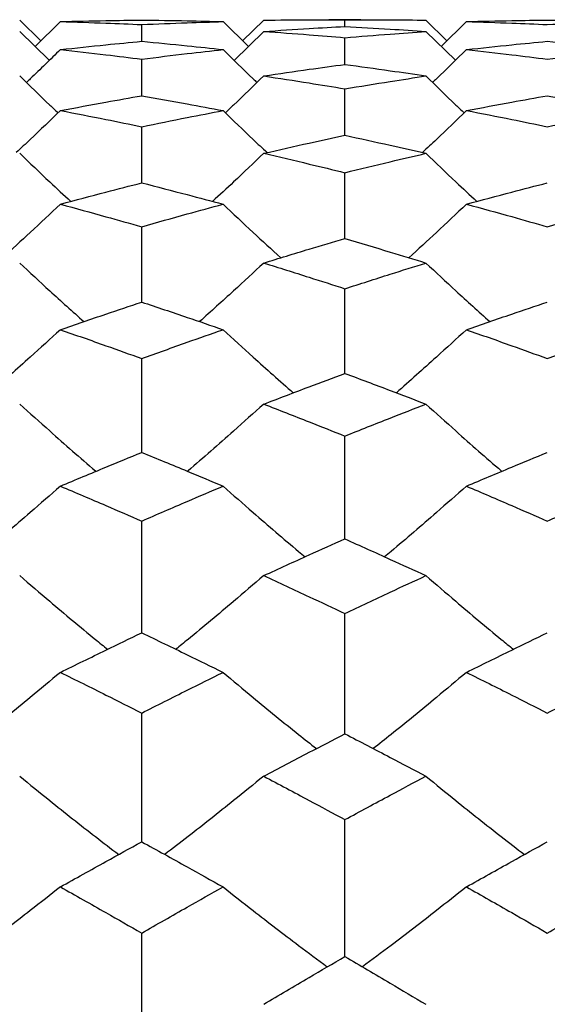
# Model space of a CAD drawing. Header units: inches. Extents: x 1.7 to 20.7, y 4 to 15.1.
# Tile 24 of 54: x 13.639 to 13.819, y 6.703 to 7.04. Entities that reach past the tile are written whole.
import ezdxf

# ---------------------------------------------------------------- set-up
doc = ezdxf.new("R2010")
doc.units = ezdxf.units.IN
doc.header["$MEASUREMENT"] = 0

msp = doc.modelspace()

# ---------------------------------------------------------------- linework, layer by layer
at = {"color": 7, "linetype": 'Continuous', "lineweight": 25}
for p, q in [((13.63866, 7.04009), (13.64589, 7.03301)), ((13.65259, 7.03958), (13.64392, 7.03108)), ((13.68046, 7.03283), (13.68046, 7.03857)), ((13.70831, 7.03958), (13.71698, 7.03108)), ((13.72223, 7.04009), (13.71501, 7.03301)), ((13.75549, 7.04024), (13.74458, 7.04024)), ((13.75004, 7.0379), (13.75004, 7.04023)), ((13.77781, 7.04009), (13.785, 7.03301)), ((13.79168, 7.03958), (13.78304, 7.03108)), ((13.63866, 7.03621), (13.6488, 7.02631)), ((13.72223, 7.03621), (13.7121, 7.0263)), ((13.75004, 7.02491), (13.75004, 7.03407)), ((13.77781, 7.03621), (13.7879, 7.02631)), ((13.68046, 7.01417), (13.68046, 7.02672)), ((13.75004, 7.00063), (13.75004, 7.01655)), ((13.68046, 6.9843), (13.68046, 7.00356)), ((13.75004, 6.96522), (13.75004, 6.98779)), ((13.68046, 6.94344), (13.68046, 6.96926)), ((13.75004, 6.91898), (13.75004, 6.94801)), ((13.68046, 6.89189), (13.68046, 6.92408)), ((13.75004, 6.86224), (13.75004, 6.89752)), ((13.68046, 6.83006), (13.68046, 6.86837)), ((13.75004, 6.79544), (13.75004, 6.8367)), ((13.68046, 6.75842), (13.68046, 6.80255)), ((13.75004, 6.71908), (13.75004, 6.76601)), ((13.68046, 6.6775), (13.68046, 6.72713))]:
    msp.add_line(p, q, dxfattribs=at)
for points, knots in [([(13.65259, 7.03958), (13.6578, 7.03971), (13.66709, 7.03995), (13.67637, 7.04007), (13.68046, 7.04012)], [0, 0, 0, 0, 0.5600516, 1, 1, 1, 1]), ([(13.65259, 7.03958), (13.6578, 7.03942), (13.66709, 7.03914), (13.67637, 7.03875), (13.68046, 7.03857)], [0, 0, 0, 0, 0.5600516, 1, 1, 1, 1]), ([(13.68046, 7.04012), (13.68566, 7.04005), (13.69494, 7.03993), (13.70423, 7.03968), (13.70831, 7.03958)], [0, 0, 0, 0, 0.56009, 1, 1, 1, 1]), ([(13.68046, 7.03857), (13.68566, 7.03879), (13.69494, 7.03918), (13.70423, 7.03946), (13.70831, 7.03958)], [0, 0, 0, 0, 0.56009, 1, 1, 1, 1]), ([(13.72223, 7.04009), (13.72742, 7.04014), (13.73669, 7.04025), (13.74596, 7.04023), (13.75004, 7.04023)], [0, 0, 0, 0, 0.560148, 1, 1, 1, 1]), ([(13.72223, 7.03621), (13.72742, 7.03656), (13.73669, 7.03718), (13.74596, 7.03768), (13.75004, 7.0379)], [0, 0, 0, 0, 0.5601483, 1, 1, 1, 1]), ([(13.75004, 7.04023), (13.75522, 7.04023), (13.76448, 7.04024), (13.77374, 7.04013), (13.77781, 7.04009)], [0, 0, 0, 0, 0.560187, 1, 1, 1, 1]), ([(13.75004, 7.0379), (13.75522, 7.03762), (13.76448, 7.03711), (13.77374, 7.03649), (13.77781, 7.03621)], [0, 0, 0, 0, 0.560187, 1, 1, 1, 1]), ([(13.79168, 7.03958), (13.79685, 7.03971), (13.80609, 7.03995), (13.81532, 7.04007), (13.81938, 7.04012)], [0, 0, 0, 0, 0.560245, 1, 1, 1, 1]), ([(13.79168, 7.03958), (13.79685, 7.03942), (13.80609, 7.03914), (13.81532, 7.03875), (13.81938, 7.03857)], [0, 0, 0, 0, 0.560245, 1, 1, 1, 1]), ([(13.81938, 7.04012), (13.82455, 7.04005), (13.83377, 7.03993), (13.84298, 7.03968), (13.84703, 7.03958)], [0, 0, 0, 0, 0.560284, 1, 1, 1, 1]), ([(13.81938, 7.03857), (13.82455, 7.03879), (13.83377, 7.03918), (13.84298, 7.03946), (13.84703, 7.03958)], [0, 0, 0, 0, 0.5602837, 1, 1, 1, 1]), ([(13.72223, 7.03621), (13.72742, 7.03584), (13.73669, 7.03519), (13.74596, 7.03441), (13.75004, 7.03407)], [0, 0, 0, 0, 0.560148, 1, 1, 1, 1]), ([(13.75004, 7.03407), (13.75522, 7.0345), (13.76448, 7.03527), (13.77374, 7.03593), (13.77781, 7.03621)], [0, 0, 0, 0, 0.560187, 1, 1, 1, 1]), ([(13.65259, 7.03), (13.6578, 7.03056), (13.66709, 7.03156), (13.67637, 7.03244), (13.68046, 7.03283)], [0, 0, 0, 0, 0.560052, 1, 1, 1, 1]), ([(13.68046, 7.03283), (13.68566, 7.03233), (13.69494, 7.03144), (13.70423, 7.03044), (13.70831, 7.03)], [0, 0, 0, 0, 0.5600903, 1, 1, 1, 1]), ([(13.79168, 7.03), (13.79685, 7.03056), (13.80609, 7.03156), (13.81532, 7.03244), (13.81938, 7.03283)], [0, 0, 0, 0, 0.560245, 1, 1, 1, 1]), ([(13.81938, 7.03283), (13.82455, 7.03233), (13.83377, 7.03144), (13.84298, 7.03044), (13.84703, 7.03)], [0, 0, 0, 0, 0.560284, 1, 1, 1, 1]), ([(13.65259, 7.03), (13.64918, 7.02664), (13.64533, 7.02285), (13.64141, 7.01914), (13.64097, 7.01872)], [0, 0, 0, 0, 0.887426, 1, 1, 1, 1]), ([(13.65259, 7.03), (13.6578, 7.02942), (13.66709, 7.02838), (13.67637, 7.02723), (13.68046, 7.02672)], [0, 0, 0, 0, 0.5600516, 1, 1, 1, 1]), ([(13.68046, 7.02672), (13.68566, 7.02737), (13.69494, 7.02851), (13.70423, 7.02955), (13.70831, 7.03)], [0, 0, 0, 0, 0.56009, 1, 1, 1, 1]), ([(13.70831, 7.03), (13.71172, 7.02664), (13.71556, 7.02286), (13.71948, 7.01914), (13.71992, 7.01872)], [0, 0, 0, 0, 0.887152, 1, 1, 1, 1]), ([(13.79168, 7.03), (13.78828, 7.02664), (13.78445, 7.02285), (13.78055, 7.01914), (13.78011, 7.01872)], [0, 0, 0, 0, 0.887723, 1, 1, 1, 1]), ([(13.79168, 7.03), (13.79685, 7.02942), (13.80609, 7.02838), (13.81532, 7.02723), (13.81938, 7.02672)], [0, 0, 0, 0, 0.560245, 1, 1, 1, 1]), ([(13.81938, 7.02672), (13.82455, 7.02737), (13.83377, 7.02851), (13.84298, 7.02955), (13.84703, 7.03)], [0, 0, 0, 0, 0.5602837, 1, 1, 1, 1]), ([(13.72223, 7.02096), (13.72742, 7.02172), (13.73669, 7.0231), (13.74596, 7.02436), (13.75004, 7.02491)], [0, 0, 0, 0, 0.560148, 1, 1, 1, 1]), ([(13.75004, 7.02491), (13.75522, 7.02421), (13.76448, 7.02294), (13.77374, 7.02156), (13.77781, 7.02096)], [0, 0, 0, 0, 0.560187, 1, 1, 1, 1]), ([(13.63866, 7.02096), (13.64208, 7.01762), (13.64642, 7.01337), (13.65085, 7.0092), (13.6518, 7.00831)], [0, 0, 0, 0, 0.786004, 1, 1, 1, 1]), ([(13.72223, 7.02096), (13.71881, 7.01762), (13.71447, 7.01337), (13.71005, 7.00921), (13.70911, 7.00832)], [0, 0, 0, 0, 0.7866604, 1, 1, 1, 1]), ([(13.72223, 7.02096), (13.72742, 7.02016), (13.73669, 7.01875), (13.74596, 7.01722), (13.75004, 7.01655)], [0, 0, 0, 0, 0.560148, 1, 1, 1, 1]), ([(13.75004, 7.01655), (13.75522, 7.0174), (13.76448, 7.01892), (13.77374, 7.02033), (13.77781, 7.02096)], [0, 0, 0, 0, 0.560187, 1, 1, 1, 1]), ([(13.77781, 7.02096), (13.78121, 7.01762), (13.78554, 7.01337), (13.78994, 7.0092), (13.79088, 7.00831)], [0, 0, 0, 0, 0.785784, 1, 1, 1, 1]), ([(13.65259, 7.00909), (13.6578, 7.01007), (13.66709, 7.01182), (13.67637, 7.01345), (13.68046, 7.01417)], [0, 0, 0, 0, 0.560052, 1, 1, 1, 1]), ([(13.68046, 7.01417), (13.68566, 7.01325), (13.69494, 7.01161), (13.70423, 7.00986), (13.70831, 7.00909)], [0, 0, 0, 0, 0.56009, 1, 1, 1, 1]), ([(13.79168, 7.00909), (13.79685, 7.01007), (13.80609, 7.01182), (13.81532, 7.01345), (13.81938, 7.01417)], [0, 0, 0, 0, 0.560245, 1, 1, 1, 1]), ([(13.81938, 7.01417), (13.82455, 7.01325), (13.83377, 7.01161), (13.84298, 7.00986), (13.84703, 7.00909)], [0, 0, 0, 0, 0.560284, 1, 1, 1, 1]), ([(13.65259, 7.00909), (13.64918, 7.00578), (13.64418, 7.00094), (13.63909, 6.99619), (13.63748, 6.99469)], [0, 0, 0, 0, 0.684131, 1, 1, 1, 1]), ([(13.65259, 7.00909), (13.6578, 7.00809), (13.66709, 7.0063), (13.67637, 7.0044), (13.68046, 7.00356)], [0, 0, 0, 0, 0.560052, 1, 1, 1, 1]), ([(13.68046, 7.00356), (13.68566, 7.00462), (13.69494, 7.00652), (13.70423, 7.0083), (13.70831, 7.00909)], [0, 0, 0, 0, 0.5600903, 1, 1, 1, 1]), ([(13.70831, 7.00909), (13.71172, 7.00578), (13.71672, 7.00094), (13.7218, 6.99619), (13.7234, 6.99469)], [0, 0, 0, 0, 0.68391, 1, 1, 1, 1]), ([(13.79168, 7.00909), (13.78828, 7.00578), (13.7833, 7.00094), (13.77823, 6.99619), (13.77663, 6.9947)], [0, 0, 0, 0, 0.6843262, 1, 1, 1, 1]), ([(13.79168, 7.00909), (13.79685, 7.00809), (13.80609, 7.0063), (13.81532, 7.0044), (13.81938, 7.00356)], [0, 0, 0, 0, 0.560245, 1, 1, 1, 1]), ([(13.81938, 7.00356), (13.82455, 7.00462), (13.83377, 7.00652), (13.84298, 7.0083), (13.84703, 7.00909)], [0, 0, 0, 0, 0.560284, 1, 1, 1, 1]), ([(13.72223, 6.99443), (13.72742, 6.99561), (13.73669, 6.99773), (13.74596, 6.99974), (13.75004, 7.00063)], [0, 0, 0, 0, 0.560148, 1, 1, 1, 1]), ([(13.75004, 7.00063), (13.75522, 6.9995), (13.76448, 6.99749), (13.77374, 6.99536), (13.77781, 6.99443)], [0, 0, 0, 0, 0.560187, 1, 1, 1, 1]), ([(13.63866, 6.99443), (13.64208, 6.99115), (13.64787, 6.98561), (13.65377, 6.98017), (13.65618, 6.97795)], [0, 0, 0, 0, 0.590883, 1, 1, 1, 1]), ([(13.72223, 6.99443), (13.71881, 6.99115), (13.71303, 6.98561), (13.70714, 6.98017), (13.70473, 6.97795)], [0, 0, 0, 0, 0.591098, 1, 1, 1, 1]), ([(13.72223, 6.99443), (13.72742, 6.99322), (13.73669, 6.99106), (13.74596, 6.98879), (13.75004, 6.98779)], [0, 0, 0, 0, 0.560148, 1, 1, 1, 1]), ([(13.75004, 6.98779), (13.75522, 6.98906), (13.76448, 6.99132), (13.77374, 6.99348), (13.77781, 6.99443)], [0, 0, 0, 0, 0.560187, 1, 1, 1, 1]), ([(13.77781, 6.99443), (13.78121, 6.99115), (13.78698, 6.98561), (13.79284, 6.98017), (13.79524, 6.97795)], [0, 0, 0, 0, 0.590682, 1, 1, 1, 1]), ([(13.65259, 6.977), (13.6578, 6.97839), (13.66709, 6.98088), (13.67637, 6.98325), (13.68046, 6.9843)], [0, 0, 0, 0, 0.560052, 1, 1, 1, 1]), ([(13.68046, 6.9843), (13.68566, 6.98297), (13.69494, 6.98058), (13.70423, 6.97809), (13.70831, 6.977)], [0, 0, 0, 0, 0.56009, 1, 1, 1, 1]), ([(13.79168, 6.977), (13.79685, 6.97839), (13.80609, 6.98088), (13.81532, 6.98325), (13.81938, 6.9843)], [0, 0, 0, 0, 0.560245, 1, 1, 1, 1]), ([(13.65259, 6.977), (13.64917, 6.97376), (13.64263, 6.96758), (13.63597, 6.96152), (13.63279, 6.95862)], [0, 0, 0, 0, 0.523197, 1, 1, 1, 1]), ([(13.65259, 6.977), (13.6578, 6.97558), (13.66709, 6.97305), (13.67637, 6.97042), (13.68046, 6.96926)], [0, 0, 0, 0, 0.5600516, 1, 1, 1, 1]), ([(13.68046, 6.96926), (13.68566, 6.97073), (13.69494, 6.97336), (13.70423, 6.97589), (13.70831, 6.977)], [0, 0, 0, 0, 0.5600903, 1, 1, 1, 1]), ([(13.70831, 6.977), (13.71173, 6.97376), (13.71826, 6.96758), (13.72491, 6.96151), (13.72808, 6.95862)], [0, 0, 0, 0, 0.522972, 1, 1, 1, 1]), ([(13.79168, 6.977), (13.78827, 6.97376), (13.78176, 6.96758), (13.77513, 6.96151), (13.77197, 6.95862)], [0, 0, 0, 0, 0.523316, 1, 1, 1, 1]), ([(13.79168, 6.977), (13.79685, 6.97558), (13.80609, 6.97306), (13.81532, 6.97042), (13.81938, 6.96926)], [0, 0, 0, 0, 0.560245, 1, 1, 1, 1]), ([(13.81938, 6.96926), (13.82455, 6.97073), (13.83377, 6.97336), (13.84298, 6.97589), (13.84703, 6.977)], [0, 0, 0, 0, 0.5602837, 1, 1, 1, 1]), ([(13.72223, 6.95683), (13.72742, 6.95843), (13.73669, 6.96128), (13.74596, 6.96402), (13.75004, 6.96522)], [0, 0, 0, 0, 0.5601483, 1, 1, 1, 1]), ([(13.75004, 6.96522), (13.75522, 6.96369), (13.76448, 6.96094), (13.77374, 6.95809), (13.77781, 6.95683)], [0, 0, 0, 0, 0.560187, 1, 1, 1, 1]), ([(13.63866, 6.95683), (13.64208, 6.95364), (13.64935, 6.94688), (13.65674, 6.94024), (13.66065, 6.93674)], [0, 0, 0, 0, 0.47127, 1, 1, 1, 1]), ([(13.72223, 6.95683), (13.71881, 6.95364), (13.71155, 6.94688), (13.70417, 6.94025), (13.70026, 6.93674)], [0, 0, 0, 0, 0.471475, 1, 1, 1, 1]), ([(13.72223, 6.95683), (13.72742, 6.95521), (13.73669, 6.95233), (13.74596, 6.94933), (13.75004, 6.94801)], [0, 0, 0, 0, 0.5601483, 1, 1, 1, 1]), ([(13.75004, 6.94801), (13.75522, 6.94968), (13.76448, 6.95268), (13.77374, 6.95556), (13.77781, 6.95683)], [0, 0, 0, 0, 0.560187, 1, 1, 1, 1]), ([(13.77781, 6.95683), (13.78122, 6.95365), (13.78845, 6.94688), (13.7958, 6.94025), (13.79969, 6.93674)], [0, 0, 0, 0, 0.471139, 1, 1, 1, 1]), ([(13.65259, 6.93397), (13.6578, 6.93577), (13.66709, 6.93897), (13.67637, 6.94207), (13.68046, 6.94344)], [0, 0, 0, 0, 0.560052, 1, 1, 1, 1]), ([(13.68046, 6.94344), (13.68566, 6.9417), (13.69494, 6.93859), (13.70423, 6.93538), (13.70831, 6.93397)], [0, 0, 0, 0, 0.5600903, 1, 1, 1, 1]), ([(13.79168, 6.93397), (13.79685, 6.93577), (13.80609, 6.93897), (13.81532, 6.94207), (13.81938, 6.94344)], [0, 0, 0, 0, 0.560245, 1, 1, 1, 1]), ([(13.65259, 6.93397), (13.64917, 6.93083), (13.64121, 6.92355), (13.63311, 6.9164), (13.6285, 6.91233)], [0, 0, 0, 0, 0.430461, 1, 1, 1, 1]), ([(13.65259, 6.93397), (13.6578, 6.93215), (13.66709, 6.92891), (13.67637, 6.92555), (13.68046, 6.92408)], [0, 0, 0, 0, 0.560052, 1, 1, 1, 1]), ([(13.68046, 6.92408), (13.68566, 6.92595), (13.69494, 6.9293), (13.70423, 6.93254), (13.70831, 6.93397)], [0, 0, 0, 0, 0.56009, 1, 1, 1, 1]), ([(13.70831, 6.93397), (13.71173, 6.93084), (13.71968, 6.92355), (13.72776, 6.9164), (13.73237, 6.91233)], [0, 0, 0, 0, 0.43026, 1, 1, 1, 1]), ([(13.79168, 6.93397), (13.78827, 6.93083), (13.78035, 6.92355), (13.77228, 6.9164), (13.76769, 6.91233)], [0, 0, 0, 0, 0.4305444, 1, 1, 1, 1]), ([(13.79168, 6.93397), (13.79685, 6.93215), (13.80609, 6.92891), (13.81532, 6.92555), (13.81938, 6.92408)], [0, 0, 0, 0, 0.560245, 1, 1, 1, 1]), ([(13.81938, 6.92408), (13.82455, 6.92595), (13.83377, 6.9293), (13.84298, 6.93254), (13.84703, 6.93397)], [0, 0, 0, 0, 0.560284, 1, 1, 1, 1]), ([(13.72223, 6.90846), (13.72742, 6.91045), (13.73669, 6.914), (13.74596, 6.91746), (13.75004, 6.91898)], [0, 0, 0, 0, 0.560148, 1, 1, 1, 1]), ([(13.75004, 6.91898), (13.75522, 6.91704), (13.76448, 6.91359), (13.77374, 6.91002), (13.77781, 6.90846)], [0, 0, 0, 0, 0.560187, 1, 1, 1, 1]), ([(13.63866, 6.90846), (13.64209, 6.90538), (13.65066, 6.8977), (13.65938, 6.89002), (13.66473, 6.88549), (13.6648, 6.88544)], [0, 0, 0, 0, 0.39697, 0.99255, 1, 1, 1, 1]), ([(13.72223, 6.90846), (13.7188, 6.90538), (13.71023, 6.89769), (13.70153, 6.89002), (13.69619, 6.8855), (13.69613, 6.88544)], [0, 0, 0, 0, 0.397154, 0.993014, 1, 1, 1, 1]), ([(13.72223, 6.90846), (13.72742, 6.90644), (13.73669, 6.90285), (13.74596, 6.89915), (13.75004, 6.89752)], [0, 0, 0, 0, 0.560148, 1, 1, 1, 1]), ([(13.75004, 6.89752), (13.75522, 6.89959), (13.76448, 6.90328), (13.77374, 6.90688), (13.77781, 6.90846)], [0, 0, 0, 0, 0.560187, 1, 1, 1, 1]), ([(13.77781, 6.90846), (13.78122, 6.90538), (13.78975, 6.8977), (13.79842, 6.89003), (13.80375, 6.88549), (13.80382, 6.88544)], [0, 0, 0, 0, 0.396877, 0.992309, 1, 1, 1, 1]), ([(13.65259, 6.88034), (13.6578, 6.88252), (13.66709, 6.88642), (13.67637, 6.89022), (13.68046, 6.89189)], [0, 0, 0, 0, 0.560052, 1, 1, 1, 1]), ([(13.68046, 6.89189), (13.68566, 6.88976), (13.69494, 6.88596), (13.70423, 6.88205), (13.70831, 6.88034)], [0, 0, 0, 0, 0.56009, 1, 1, 1, 1]), ([(13.79168, 6.88034), (13.79685, 6.88252), (13.80609, 6.88642), (13.81532, 6.89022), (13.81938, 6.89189)], [0, 0, 0, 0, 0.560245, 1, 1, 1, 1]), ([(13.65259, 6.88034), (13.64917, 6.87733), (13.64059, 6.8698), (13.63121, 6.86172), (13.62518, 6.85673), (13.62444, 6.85612)], [0, 0, 0, 0, 0.369096, 0.922856, 1, 1, 1, 1]), ([(13.65259, 6.88034), (13.6578, 6.87813), (13.66709, 6.87419), (13.67637, 6.87015), (13.68046, 6.86837)], [0, 0, 0, 0, 0.5600516, 1, 1, 1, 1]), ([(13.68046, 6.86837), (13.68566, 6.87063), (13.69494, 6.87467), (13.70423, 6.8786), (13.70831, 6.88034)], [0, 0, 0, 0, 0.56009, 1, 1, 1, 1]), ([(13.70831, 6.88034), (13.71173, 6.87733), (13.72029, 6.8698), (13.72966, 6.86173), (13.73568, 6.85673), (13.73641, 6.85612)], [0, 0, 0, 0, 0.369064, 0.922771, 1, 1, 1, 1]), ([(13.79168, 6.88034), (13.78827, 6.87732), (13.77973, 6.86979), (13.77039, 6.86172), (13.76438, 6.85673), (13.76365, 6.85612)], [0, 0, 0, 0, 0.369149, 0.922996, 1, 1, 1, 1]), ([(13.79168, 6.88034), (13.79685, 6.87813), (13.80609, 6.87419), (13.81532, 6.87015), (13.81938, 6.86837)], [0, 0, 0, 0, 0.560245, 1, 1, 1, 1]), ([(13.81938, 6.86837), (13.82455, 6.87063), (13.83377, 6.87467), (13.84298, 6.87861), (13.84703, 6.88034)], [0, 0, 0, 0, 0.560284, 1, 1, 1, 1]), ([(13.72223, 6.84967), (13.72742, 6.85204), (13.73669, 6.85628), (13.74596, 6.86042), (13.75004, 6.86224)], [0, 0, 0, 0, 0.5601483, 1, 1, 1, 1]), ([(13.75004, 6.86224), (13.75522, 6.85992), (13.76448, 6.85578), (13.77374, 6.85153), (13.77781, 6.84967)], [0, 0, 0, 0, 0.560187, 1, 1, 1, 1]), ([(13.63866, 6.84967), (13.64209, 6.84672), (13.65066, 6.83937), (13.66069, 6.83095), (13.66738, 6.82554), (13.66877, 6.82442)], [0, 0, 0, 0, 0.345467, 0.863775, 1, 1, 1, 1]), ([(13.72223, 6.84967), (13.7188, 6.84672), (13.71024, 6.83936), (13.70021, 6.83094), (13.69353, 6.82554), (13.69214, 6.82441)], [0, 0, 0, 0, 0.345414, 0.863647, 1, 1, 1, 1]), ([(13.72223, 6.84967), (13.72742, 6.84727), (13.73669, 6.843), (13.74596, 6.83862), (13.75004, 6.8367)], [0, 0, 0, 0, 0.560148, 1, 1, 1, 1]), ([(13.75004, 6.8367), (13.75522, 6.83914), (13.76448, 6.84351), (13.77374, 6.84779), (13.77781, 6.84967)], [0, 0, 0, 0, 0.560187, 1, 1, 1, 1]), ([(13.77781, 6.84967), (13.78122, 6.84673), (13.78975, 6.83937), (13.79973, 6.83095), (13.80638, 6.82554), (13.80776, 6.82442)], [0, 0, 0, 0, 0.345408, 0.863621, 1, 1, 1, 1]), ([(13.65259, 6.8165), (13.6578, 6.81906), (13.66709, 6.82363), (13.67637, 6.8281), (13.68046, 6.83006)], [0, 0, 0, 0, 0.5600516, 1, 1, 1, 1]), ([(13.68046, 6.83006), (13.68566, 6.82756), (13.69494, 6.82309), (13.70423, 6.81851), (13.70831, 6.8165)], [0, 0, 0, 0, 0.56009, 1, 1, 1, 1]), ([(13.79168, 6.8165), (13.79685, 6.81906), (13.80609, 6.82363), (13.81532, 6.8281), (13.81938, 6.83006)], [0, 0, 0, 0, 0.560245, 1, 1, 1, 1]), ([(13.65259, 6.8165), (13.64917, 6.81364), (13.64059, 6.80646), (13.62992, 6.79774), (13.62259, 6.79197), (13.62056, 6.79037)], [0, 0, 0, 0, 0.325012, 0.812632, 1, 1, 1, 1]), ([(13.65259, 6.8165), (13.6578, 6.81393), (13.66709, 6.80932), (13.67637, 6.80462), (13.68046, 6.80255)], [0, 0, 0, 0, 0.560052, 1, 1, 1, 1]), ([(13.68046, 6.80255), (13.68566, 6.80518), (13.69494, 6.80988), (13.70423, 6.81448), (13.70831, 6.8165)], [0, 0, 0, 0, 0.56009, 1, 1, 1, 1]), ([(13.70831, 6.8165), (13.71173, 6.81364), (13.72029, 6.80647), (13.73094, 6.79775), (13.73825, 6.79198), (13.74028, 6.79038)], [0, 0, 0, 0, 0.325044, 0.812708, 1, 1, 1, 1]), ([(13.79168, 6.8165), (13.78827, 6.81363), (13.77973, 6.80646), (13.76911, 6.79774), (13.7618, 6.79197), (13.75977, 6.79037)], [0, 0, 0, 0, 0.325039, 0.812707, 1, 1, 1, 1]), ([(13.79168, 6.8165), (13.79685, 6.81393), (13.80609, 6.80932), (13.81532, 6.80462), (13.81938, 6.80255)], [0, 0, 0, 0, 0.560245, 1, 1, 1, 1]), ([(13.81938, 6.80255), (13.82455, 6.80518), (13.83377, 6.80988), (13.84298, 6.81448), (13.84703, 6.8165)], [0, 0, 0, 0, 0.560284, 1, 1, 1, 1]), ([(13.72223, 6.78091), (13.72742, 6.78365), (13.73669, 6.78853), (13.74596, 6.79333), (13.75004, 6.79544)], [0, 0, 0, 0, 0.5601483, 1, 1, 1, 1]), ([(13.75004, 6.79544), (13.75522, 6.79275), (13.76448, 6.78796), (13.77374, 6.78306), (13.77781, 6.78091)], [0, 0, 0, 0, 0.560187, 1, 1, 1, 1]), ([(13.63866, 6.78091), (13.64209, 6.77812), (13.65066, 6.77115), (13.66195, 6.76219), (13.66991, 6.7561), (13.67257, 6.75407)], [0, 0, 0, 0, 0.307273, 0.768278, 1, 1, 1, 1]), ([(13.72223, 6.78091), (13.7188, 6.77812), (13.71024, 6.77115), (13.69896, 6.76219), (13.691, 6.7561), (13.68834, 6.75406)], [0, 0, 0, 0, 0.307247, 0.768217, 1, 1, 1, 1]), ([(13.72223, 6.78091), (13.72742, 6.77815), (13.73669, 6.77323), (13.74596, 6.76822), (13.75004, 6.76601)], [0, 0, 0, 0, 0.560148, 1, 1, 1, 1]), ([(13.75004, 6.76601), (13.75522, 6.76882), (13.76448, 6.77383), (13.77374, 6.77875), (13.77781, 6.78091)], [0, 0, 0, 0, 0.560187, 1, 1, 1, 1]), ([(13.77781, 6.78091), (13.78122, 6.77812), (13.78975, 6.77116), (13.80098, 6.7622), (13.80889, 6.75611), (13.81154, 6.75407)], [0, 0, 0, 0, 0.307243, 0.768198, 1, 1, 1, 1]), ([(13.65259, 6.74296), (13.6578, 6.74587), (13.66709, 6.75107), (13.67637, 6.75617), (13.68046, 6.75842)], [0, 0, 0, 0, 0.5600516, 1, 1, 1, 1]), ([(13.68046, 6.75842), (13.68566, 6.75556), (13.69494, 6.75045), (13.70423, 6.74525), (13.70831, 6.74296)], [0, 0, 0, 0, 0.56009, 1, 1, 1, 1]), ([(13.79168, 6.74296), (13.79685, 6.74587), (13.80609, 6.75106), (13.81532, 6.75617), (13.81938, 6.75842)], [0, 0, 0, 0, 0.560245, 1, 1, 1, 1]), ([(13.65259, 6.74296), (13.64917, 6.74025), (13.6406, 6.73349), (13.62869, 6.72434), (13.62011, 6.71799), (13.61682, 6.71555)], [0, 0, 0, 0, 0.291542, 0.728946, 1, 1, 1, 1]), ([(13.65259, 6.74296), (13.6578, 6.74003), (13.66709, 6.7348), (13.67637, 6.72947), (13.68046, 6.72713)], [0, 0, 0, 0, 0.560052, 1, 1, 1, 1]), ([(13.68046, 6.72713), (13.68566, 6.73011), (13.69494, 6.73543), (13.70423, 6.74066), (13.70831, 6.74296)], [0, 0, 0, 0, 0.56009, 1, 1, 1, 1]), ([(13.70831, 6.74296), (13.71173, 6.74025), (13.72029, 6.7335), (13.73217, 6.72435), (13.74074, 6.71799), (13.74401, 6.71556)], [0, 0, 0, 0, 0.291557, 0.72898, 1, 1, 1, 1]), ([(13.79168, 6.74296), (13.78827, 6.74025), (13.77973, 6.73349), (13.76788, 6.72434), (13.75932, 6.71798), (13.75605, 6.71555)], [0, 0, 0, 0, 0.291554, 0.728982, 1, 1, 1, 1]), ([(13.79168, 6.74296), (13.79685, 6.74003), (13.80609, 6.7348), (13.81532, 6.72947), (13.81938, 6.72713)], [0, 0, 0, 0, 0.560245, 1, 1, 1, 1]), ([(13.81938, 6.72713), (13.82455, 6.73011), (13.83377, 6.73543), (13.84298, 6.74066), (13.84703, 6.74296)], [0, 0, 0, 0, 0.560284, 1, 1, 1, 1]), ([(13.72223, 6.70271), (13.72742, 6.70579), (13.73669, 6.71129), (13.74596, 6.7167), (13.75004, 6.71908)], [0, 0, 0, 0, 0.5601483, 1, 1, 1, 1]), ([(13.75004, 6.71908), (13.75522, 6.71605), (13.76448, 6.71064), (13.77374, 6.70513), (13.77781, 6.70271)], [0, 0, 0, 0, 0.560187, 1, 1, 1, 1])]:
    msp.add_open_spline(points, degree=3, knots=knots, dxfattribs=at)

doc.saveas('drawing.dxf')
